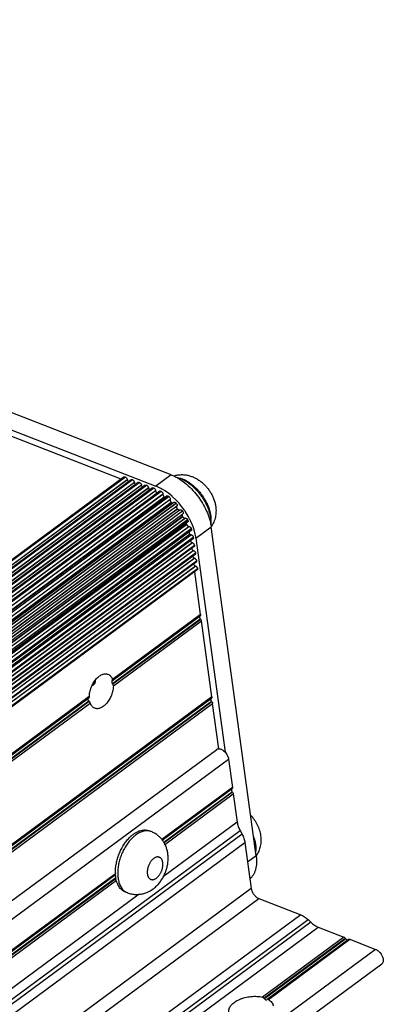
# Model space of a CAD drawing. Header units: inches. Extents: x 0 to 17, y 0 to 11.
# Tile 21 of 40: x 11.1 to 11.7, y 3.1 to 4.7. Entities that reach past the tile are written whole.
import ezdxf

# ---------------------------------------------------------------- set-up
doc = ezdxf.new("R2010")
doc.units = ezdxf.units.IN
doc.header["$LTSCALE"] = 0.935
doc.header["$MEASUREMENT"] = 0
doc.layers.get('0').update_dxf_attribs({"linetype": 'CONTINUOUS'})

msp = doc.modelspace()

# ---------------------------------------------------------------- linework, layer by layer
at = {"color": 7, "linetype": 'Continuous'}
for p, q in [((11.35772, 3.94628), (9.39859, 4.7072)), ((9.37298, 4.68829), (11.33212, 3.92737)), ((11.2744, 3.939), (11.08867, 4.01113)), ((11.27921, 3.94255), (9.99074, 2.99114)), ((9.99179, 2.99073), (11.28092, 3.94263)), ((11.28151, 3.9424), (9.99238, 2.9905)), ((9.99791, 2.98836), (11.28457, 3.93844)), ((11.28466, 3.93779), (9.99854, 2.98811)), ((11.29104, 3.93796), (10.00257, 2.98655)), ((10.00362, 2.98614), (11.29274, 3.93804)), ((11.29334, 3.93781), (10.00421, 2.98591)), ((11.28092, 3.94263), (11.28151, 3.9424)), ((11.28457, 3.93844), (11.28466, 3.93779)), ((11.29274, 3.93804), (11.29334, 3.93781)), ((11.35772, 3.94628), (11.33212, 3.92737)), ((10.00973, 2.98376), (11.2964, 3.93384)), ((11.29649, 3.93319), (10.01037, 2.98352)), ((11.30287, 3.93336), (10.0144, 2.98195)), ((10.01545, 2.98155), (11.30457, 3.93344)), ((11.30516, 3.93321), (10.01604, 2.98132)), ((10.02156, 2.97917), (11.30823, 3.92925)), ((11.30831, 3.9286), (10.0222, 2.97892)), ((11.3147, 3.92877), (10.02623, 2.97736)), ((10.02728, 2.97695), (11.3164, 3.92885)), ((11.31699, 3.92862), (10.02787, 2.97672)), ((10.03339, 2.97458), (11.32005, 3.92466)), ((11.32014, 3.924), (10.03403, 2.97433)), ((11.32652, 3.92417), (10.03806, 2.97276)), ((10.039, 2.97228), (11.32823, 3.92426)), ((11.32882, 3.92403), (10.03961, 2.97206)), ((10.04454, 2.96948), (11.33188, 3.92006)), ((11.33197, 3.91939), (10.04513, 2.96917)), ((11.33868, 3.91888), (10.04946, 2.96691)), ((10.05079, 2.96621), (11.3408, 3.91877)), ((11.2964, 3.93384), (11.29649, 3.93319)), ((11.30457, 3.93344), (11.30516, 3.93321)), ((11.30823, 3.92925), (11.30831, 3.9286)), ((11.3164, 3.92885), (11.31699, 3.92862)), ((11.32005, 3.92466), (11.32014, 3.924)), ((11.32823, 3.92426), (11.32882, 3.92403)), ((11.33188, 3.92006), (11.33197, 3.91939)), ((11.33491, 3.92622), (11.33212, 3.92737)), ((11.34076, 3.92336), (11.33491, 3.92622)), ((11.34248, 3.92241), (11.34076, 3.92336)), ((11.3408, 3.91877), (11.34139, 3.91844)), ((11.34671, 3.91984), (11.34308, 3.92206)), ((11.35391, 3.91476), (11.34671, 3.91984)), ((11.34139, 3.91844), (10.05139, 2.96589)), ((10.05595, 2.96307), (11.34408, 3.91423)), ((11.34407, 3.9133), (10.05655, 2.96259)), ((10.06033, 2.95959), (11.34645, 3.90927)), ((11.34726, 3.90873), (10.06107, 2.959)), ((11.35096, 3.91075), (10.06153, 2.95863)), ((10.0632, 2.9573), (11.35371, 3.91021)), ((11.35429, 3.90975), (10.06378, 2.95684)), ((10.06759, 2.95381), (11.35625, 3.90537)), ((11.35603, 3.90458), (10.068, 2.95348)), ((11.34405, 3.91467), (11.34408, 3.91423)), ((11.34408, 3.91423), (11.34407, 3.9133)), ((11.34407, 3.9133), (11.3441, 3.91287)), ((11.35381, 3.91013), (11.35438, 3.90968)), ((11.35598, 3.91312), (11.35391, 3.91476)), ((11.35603, 3.90458), (11.35599, 3.90354)), ((11.35625, 3.90537), (11.35603, 3.90458)), ((11.3563, 3.90641), (11.35625, 3.90537)), ((11.3593, 3.91031), (11.35654, 3.91265)), ((11.36633, 3.90363), (11.35977, 3.9099)), ((11.36844, 3.90141), (11.36633, 3.90363)), ((10.07113, 2.95042), (11.35771, 3.90043)), ((11.35848, 3.89973), (10.07182, 2.94965)), ((11.36254, 3.90008), (10.07326, 2.94807)), ((10.07519, 2.94593), (11.36589, 3.89899)), ((11.36642, 3.89842), (10.07571, 2.94535)), ((10.07851, 2.94226), (11.36756, 3.8941)), ((11.36714, 3.8935), (10.07866, 2.94208)), ((10.0812, 2.93928), (11.36802, 3.88947)), ((11.36869, 3.88864), (10.08192, 2.93848)), ((11.37286, 3.88753), (10.08393, 2.93577)), ((11.36589, 3.89899), (11.36642, 3.89842)), ((11.36756, 3.8941), (11.36714, 3.8935)), ((11.371, 3.89856), (11.36897, 3.90083)), ((11.37745, 3.89055), (11.37163, 3.89783)), ((11.37226, 3.88715), (11.37284, 3.88751)), ((10.08596, 2.93267), (11.37666, 3.88572)), ((11.37711, 3.88508), (10.0864, 2.93201)), ((10.08825, 2.92918), (11.37735, 3.88107)), ((10.08985, 2.92674), (11.37679, 3.87701)), ((11.37733, 3.8761), (10.09043, 2.92585)), ((10.09264, 2.92249), (11.38089, 3.87374)), ((11.38164, 3.87387), (10.09283, 2.9222)), ((10.09491, 2.91827), (11.38539, 3.87117)), ((11.38573, 3.87048), (10.09522, 2.91756)), ((11.37611, 3.87962), (11.37611, 3.87882)), ((11.37611, 3.87882), (11.37645, 3.87766)), ((11.37645, 3.87766), (11.37675, 3.87707)), ((11.37666, 3.88572), (11.37711, 3.88508)), ((11.38082, 3.87373), (11.38164, 3.87387)), ((11.38633, 3.87691), (11.38198, 3.88405)), ((11.38539, 3.87117), (11.38573, 3.87048)), ((11.38573, 3.87048), (11.38619, 3.86907)), ((11.38867, 3.87258), (11.38706, 3.87561)), ((11.38564, 3.86725), (10.09629, 2.91519)), ((10.09693, 2.91374), (11.38351, 3.86376)), ((11.3839, 3.86282), (10.09734, 2.91282)), ((10.09922, 2.90863), (11.38726, 3.85972)), ((11.38811, 3.8596), (10.09947, 2.90806)), ((10.1015, 2.90354), (11.3916, 3.85616)), ((11.39182, 3.85547), (10.10178, 2.9029)), ((11.39141, 3.85298), (10.10224, 2.90104)), ((11.3832, 3.86551), (11.38321, 3.86484)), ((11.38321, 3.86484), (11.38338, 3.86413)), ((11.38338, 3.86413), (11.38351, 3.86376)), ((11.38726, 3.85972), (11.38811, 3.8596)), ((11.39352, 3.86187), (11.39033, 3.86923)), ((11.3916, 3.85616), (11.39182, 3.85547)), ((11.39182, 3.85547), (11.39197, 3.85479)), ((11.39501, 3.85784), (11.39352, 3.86187)), ((11.39625, 3.85403), (11.39575, 3.85564)), ((11.39813, 3.84686), (11.39625, 3.85403)), ((11.39929, 3.84037), (11.4249, 3.85928)), ((11.49994, 3.30892), (11.4249, 3.85928)), ((10.10307, 2.89764), (11.38855, 3.84685)), ((11.39186, 3.84557), (10.10384, 2.89449)), ((10.10513, 2.88922), (11.39492, 3.84161)), ((11.39501, 3.84095), (10.10528, 2.88861)), ((11.39445, 3.83914), (10.10557, 2.88742)), ((11.38782, 3.85047), (11.38833, 3.84805)), ((11.38855, 3.84685), (11.39186, 3.84557)), ((11.39492, 3.84161), (11.39501, 3.84095)), ((11.39897, 3.84247), (11.39813, 3.84686)), ((11.39929, 3.84037), (11.39907, 3.84185)), ((11.39929, 3.84037), (11.44814, 3.48208)), ((10.10643, 2.88273), (11.39304, 3.83277)), ((11.39364, 3.83254), (10.10651, 2.88212)), ((10.10728, 2.87647), (11.3967, 3.82858)), ((11.39678, 3.82793), (10.10737, 2.87582)), ((11.39623, 3.82611), (10.10754, 2.87454)), ((11.39165, 3.83369), (11.39304, 3.83277)), ((11.39304, 3.83277), (11.39364, 3.83254)), ((11.39343, 3.82066), (11.39482, 3.81975)), ((11.3967, 3.82858), (11.39678, 3.82793)), ((10.1082, 2.8697), (11.39482, 3.81975)), ((11.39541, 3.81952), (10.10829, 2.8691)), ((10.10906, 2.86344), (11.39847, 3.81555)), ((11.39856, 3.8149), (10.10915, 2.86279)), ((11.398, 3.81309), (10.10932, 2.86151)), ((10.10998, 2.85668), (11.3966, 3.80672)), ((11.39719, 3.80649), (10.11006, 2.85607)), ((11.39482, 3.81975), (11.39541, 3.81952)), ((11.39521, 3.80764), (11.3966, 3.80672)), ((11.3966, 3.80672), (11.39719, 3.80649)), ((11.39847, 3.81555), (11.39856, 3.8149)), ((10.11083, 2.85042), (11.40025, 3.80253)), ((11.40034, 3.80188), (10.11092, 2.84976)), ((11.39978, 3.80006), (10.1111, 2.84849)), ((10.11176, 2.84365), (11.39837, 3.7937)), ((11.39896, 3.79347), (10.11184, 2.84304)), ((10.11261, 2.83739), (11.40202, 3.7895)), ((11.40211, 3.78885), (10.1127, 2.83674)), ((11.40156, 3.78703), (10.11287, 2.83546)), ((11.39698, 3.79461), (11.39837, 3.7937)), ((11.39837, 3.7937), (11.39896, 3.79347)), ((11.40025, 3.80253), (11.40034, 3.80188)), ((11.40202, 3.7895), (11.40211, 3.78885)), ((11.40692, 3.71255), (11.3972, 3.78381)), ((11.40394, 3.70873), (11.25904, 3.60174)), ((11.2596, 3.60221), (11.40636, 3.71058)), ((11.25967, 3.59713), (11.40636, 3.70545)), ((11.40692, 3.71255), (11.25984, 3.60395)), ((11.40636, 3.71058), (11.40573, 3.71005)), ((11.40636, 3.70545), (11.40721, 3.70435)), ((11.40721, 3.70435), (11.26045, 3.59598)), ((11.26132, 3.59311), (11.40839, 3.70171)), ((11.42572, 3.57463), (11.40839, 3.70171)), ((11.23116, 3.5997), (11.22752, 3.59702)), ((11.23139, 3.60038), (11.2317, 3.60348)), ((11.42572, 3.57463), (10.14139, 2.62628)), ((10.29928, 2.89311), (11.22021, 3.57313)), ((11.22108, 3.57532), (10.29952, 2.89484)), ((10.14159, 2.62486), (11.42517, 3.57267)), ((10.14222, 2.6202), (11.42517, 3.56753)), ((11.42602, 3.56643), (10.14244, 2.61863)), ((10.14287, 2.61544), (11.4272, 3.56379)), ((10.29935, 2.88802), (11.22014, 3.56794)), ((11.22106, 3.56689), (10.30013, 2.88687)), ((10.301, 2.884), (11.22255, 3.56448)), ((11.21888, 3.57052), (11.21888, 3.57133)), ((11.21911, 3.56965), (11.21888, 3.57052)), ((11.22014, 3.56794), (11.21911, 3.56965)), ((11.22106, 3.56689), (11.2222, 3.56526)), ((11.2222, 3.56526), (11.22255, 3.56448)), ((11.42517, 3.57267), (11.42454, 3.57214)), ((11.42517, 3.56753), (11.42602, 3.56643)), ((11.43754, 3.48794), (11.4272, 3.56379)), ((10.15354, 2.54158), (11.43396, 3.48706)), ((10.1734, 2.5254), (11.45382, 3.47087)), ((11.45382, 3.47087), (11.4603, 3.42338)), ((11.4603, 3.42338), (11.34232, 3.33626)), ((11.34309, 3.33527), (11.45975, 3.42141)), ((11.45732, 3.41956), (11.34312, 3.33523)), ((11.34547, 3.33189), (11.45975, 3.41628)), ((11.4606, 3.41518), (11.34615, 3.33066)), ((11.34753, 3.32817), (11.46178, 3.41254)), ((11.45975, 3.42141), (11.45912, 3.42088)), ((11.45975, 3.41628), (11.4606, 3.41518)), ((11.46178, 3.41254), (11.46821, 3.36536)), ((11.46821, 3.36536), (11.34508, 3.27444)), ((10.19273, 2.40563), (11.47316, 3.3511)), ((11.47635, 3.34529), (10.19592, 2.39981)), ((11.32074, 3.35052), (11.32071, 3.35052)), ((11.32074, 3.35052), (11.32071, 3.35052)), ((11.32461, 3.34946), (11.32085, 3.35092)), ((11.47316, 3.3511), (11.47635, 3.34529)), ((10.20086, 2.38556), (11.48129, 3.33103)), ((11.2877, 3.33889), (11.28938, 3.34056)), ((11.48129, 3.33103), (11.49178, 3.25412)), ((11.49994, 3.30892), (11.48574, 3.29844)), ((11.26489, 3.27908), (10.382, 2.62716)), ((10.38277, 2.62616), (11.26499, 3.2776)), ((11.265, 3.27754), (10.3828, 2.62612)), ((11.26529, 3.27342), (11.26479, 3.27971)), ((10.38515, 2.62278), (11.26542, 3.27279)), ((11.26574, 3.27129), (10.38583, 2.62156)), ((10.38721, 2.61907), (11.26637, 3.26825)), ((11.49178, 3.25412), (10.21135, 2.30865)), ((11.30468, 3.24461), (10.38476, 2.56533)), ((11.28487, 3.24716), (11.28112, 3.24862)), ((10.22411, 2.29213), (11.50453, 3.23761)), ((11.50453, 3.23761), (11.57437, 3.21048)), ((11.57437, 3.21048), (10.29394, 2.26501)), ((10.30625, 2.25692), (11.58667, 3.2024)), ((11.59144, 3.1979), (10.31101, 2.25243)), ((11.58667, 3.2024), (11.59144, 3.1979)), ((10.32332, 2.24434), (11.60375, 3.18982)), ((11.60375, 3.18982), (11.64658, 3.17318)), ((11.64658, 3.17318), (11.51048, 3.07268)), ((11.51296, 3.0711), (11.64881, 3.17141)), ((11.64966, 3.17031), (11.51386, 3.07004)), ((11.65447, 3.16922), (11.51862, 3.0689)), ((11.52033, 3.06886), (11.65643, 3.16936)), ((11.64881, 3.17141), (11.64966, 3.17031)), ((11.64966, 3.17031), (11.65072, 3.16923)), ((11.65568, 3.16954), (11.65643, 3.16936)), ((11.65643, 3.16936), (11.69956, 3.15261)), ((11.69956, 3.15261), (10.41913, 2.20713)), ((10.42957, 2.18304), (11.70999, 3.12852))]:
    msp.add_line(p, q, dxfattribs=at)
for centre, radius, start, end in [((11.29846, 3.84502), 0.08903, 59.91542, 60.36584), ((11.30188, 3.84167), 0.08098, 55.91735, 56.60569), ((11.28523, 3.8259), 0.1123, 50.57915, 50.95248), ((11.28218, 3.8223), 0.11703, 48.4691, 48.77427), ((11.29082, 3.82757), 0.09891, 46.84237, 47.44476), ((11.26189, 3.80328), 0.13672, 38.57367, 39.14115), ((11.27428, 3.8142), 0.12834, 42.4552, 42.80477), ((11.27287, 3.81294), 0.13023, 40.68307, 41.10521), ((11.27147, 3.81181), 0.13203, 35.04289, 36.61006), ((11.27142, 3.81177), 0.1321, 34.69915, 35.04318), ((11.27156, 3.81187), 0.13192, 33.70366, 34.69935), ((11.28081, 3.81926), 0.11202, 30.49585, 31.07181), ((11.27187, 3.81208), 0.13155, 33.16959, 33.70354), ((11.27674, 3.815), 0.12587, 28.78446, 29.46286), ((11.2796, 3.81652), 0.12263, 26.8357, 27.20027), ((11.28043, 3.81694), 0.1217, 26.12648, 26.83616), ((11.2816, 3.81752), 0.1204, 25.43499, 26.1265), ((11.29786, 3.82815), 0.09276, 22.15555, 22.57472), ((11.29843, 3.82839), 0.09214, 21.94481, 22.15532), ((11.2971, 3.82383), 0.10365, 18.6788, 19.15165), ((11.29796, 3.82412), 0.10275, 18.26325, 18.67872), ((11.29877, 3.82439), 0.10189, 17.85885, 18.26325), ((11.32121, 3.83503), 0.06838, 9.95325, 10.97433), ((11.32055, 3.8296), 0.07947, 8.87165, 9.32178), ((11.32947, 3.28154), 0.06471, 180.63061, 181.61937), ((11.51931, 3.06809), 0.00107, 115.44997, 130.36335)]:
    msp.add_arc(centre, radius, start, end, dxfattribs=at)
for centre, major_axis, ratio, start_param, end_param in [((11.2375, 3.58565), (0.0278, 0.02193), 0.0309481, -0.7090428, -0.6765957), ((11.2375, 3.58565), (-0.02672, 0.03387), 0.5717335, -1.7128415, -1.6803944), ((11.2375, 3.58565), (0.0278, 0.02193), 0.0309481, 2.2173694, 2.2281915), ((11.2375, 3.58565), (-0.02672, 0.03387), 0.5717335, 1.6439315, 1.6763786), ((11.49201, 3.04901), (-0.03275, 0.04151), 0.5717335, -1.5145266, -1.4881085), ((11.49201, 3.04901), (0.03408, 0.02688), 0.0309481, -0.7259083, -0.6994902)]:
    msp.add_ellipse(centre, major_axis=major_axis, ratio=ratio, start_param=start_param, end_param=end_param, dxfattribs=at)
for points, knots in [([(11.27921, 3.94255), (11.27931, 3.94263), (11.27956, 3.94276), (11.27998, 3.94282), (11.28045, 3.94279), (11.28076, 3.94269), (11.28092, 3.94263)], [0, 0, 0, 0, 0.221159, 0.4567846, 0.7156107, 1, 1, 1, 1]), ([(11.28151, 3.9424), (11.28188, 3.94226), (11.28263, 3.94179), (11.28355, 3.94084), (11.28424, 3.9397), (11.28451, 3.93885), (11.28457, 3.93844)], [0, 0, 0, 0, 0.2340705, 0.4954925, 0.7593908, 1, 1, 1, 1]), ([(11.28466, 3.93779), (11.2847, 3.9375), (11.28485, 3.93691), (11.28539, 3.93577), (11.28601, 3.935), (11.2865, 3.93458)], [0, 0, 0, 0, 0.2310048, 0.4836994, 1, 1, 1, 1]), ([(11.29104, 3.93796), (11.29114, 3.93803), (11.29139, 3.93816), (11.29181, 3.93823), (11.29228, 3.93819), (11.29259, 3.9381), (11.29274, 3.93804)], [0, 0, 0, 0, 0.221159, 0.4567846, 0.7156107, 1, 1, 1, 1]), ([(11.29334, 3.93781), (11.29371, 3.93766), (11.29446, 3.9372), (11.29538, 3.93625), (11.29607, 3.9351), (11.29634, 3.93426), (11.2964, 3.93384)], [0, 0, 0, 0, 0.2340705, 0.4954925, 0.7593908, 1, 1, 1, 1]), ([(11.35772, 3.94628), (11.35968, 3.94552), (11.36361, 3.94378), (11.37148, 3.93952), (11.38114, 3.93278), (11.39196, 3.92294), (11.40184, 3.91156), (11.41038, 3.89908), (11.41728, 3.88595), (11.42152, 3.87469), (11.42382, 3.8658), (11.4246, 3.86143), (11.4249, 3.85928)], [0, 0, 0, 0, 0.0550134, 0.1126411, 0.2344521, 0.3630365, 0.4955445, 0.6286742, 0.7590727, 0.8837412, 0.9431058, 1, 1, 1, 1]), ([(11.36182, 3.94417), (11.36375, 3.94481), (11.36671, 3.94557), (11.37074, 3.94616), (11.37377, 3.9464), (11.37682, 3.94642), (11.37986, 3.94624), (11.38288, 3.94587), (11.38686, 3.94511), (11.39174, 3.9437), (11.39737, 3.94133), (11.40273, 3.93833), (11.40778, 3.93478), (11.41249, 3.93072), (11.41682, 3.92621), (11.42072, 3.92131), (11.42417, 3.91608), (11.42711, 3.91057), (11.4295, 3.90485), (11.43131, 3.89895), (11.43209, 3.89492), (11.43236, 3.8929)], [0, 0, 0, 0, 0.0619292, 0.0928734, 0.1237885, 0.1546786, 0.1855455, 0.2163991, 0.2472439, 0.3089315, 0.3707752, 0.4329279, 0.4955008, 0.5585293, 0.6219373, 0.6855512, 0.749144, 0.8124921, 0.8754324, 0.9379282, 1, 1, 1, 1]), ([(11.36549, 3.94229), (11.36707, 3.94197), (11.36945, 3.94134), (11.37258, 3.94023), (11.37498, 3.93925), (11.3774, 3.93812), (11.38067, 3.93642), (11.38474, 3.93395), (11.38951, 3.93052), (11.39416, 3.92664), (11.39863, 3.92235), (11.40289, 3.91769), (11.40686, 3.91273), (11.41052, 3.90751), (11.41381, 3.90212), (11.4167, 3.89659), (11.41915, 3.89101), (11.42114, 3.88543), (11.4224, 3.8808), (11.42315, 3.87715), (11.42344, 3.87535), (11.42356, 3.87446)], [0, 0, 0, 0, 0.0514547, 0.0783307, 0.1059556, 0.1343129, 0.1633782, 0.2234921, 0.2860019, 0.3505248, 0.4166217, 0.483812, 0.5515878, 0.6194268, 0.686805, 0.7532095, 0.8181531, 0.8811814, 0.9419081, 0.9713085, 1, 1, 1, 1]), ([(11.36808, 3.94171), (11.36957, 3.94147), (11.37182, 3.94096), (11.3748, 3.94003), (11.37709, 3.93918), (11.37939, 3.93819), (11.38252, 3.93666), (11.38642, 3.93442), (11.391, 3.93126), (11.39548, 3.92765), (11.39981, 3.92362), (11.40392, 3.91923), (11.40778, 3.91453), (11.41132, 3.90957), (11.41452, 3.90442), (11.41733, 3.89915), (11.41971, 3.89381), (11.42163, 3.88847), (11.42286, 3.88403), (11.42358, 3.88054), (11.42385, 3.87882), (11.42397, 3.87796)], [0, 0, 0, 0, 0.0506164, 0.0771047, 0.1043701, 0.1324008, 0.1611748, 0.2208217, 0.2830262, 0.3474049, 0.4135088, 0.4808406, 0.5488713, 0.6170534, 0.6848349, 0.7516763, 0.8170598, 0.8805035, 0.9416069, 0.9711695, 1, 1, 1, 1]), ([(11.29649, 3.93319), (11.29652, 3.93291), (11.29668, 3.93231), (11.29722, 3.93118), (11.29784, 3.93041), (11.29833, 3.92999)], [0, 0, 0, 0, 0.2310048, 0.4836994, 1, 1, 1, 1]), ([(11.30287, 3.93336), (11.30297, 3.93344), (11.30322, 3.93357), (11.30364, 3.93364), (11.3041, 3.9336), (11.30442, 3.9335), (11.30457, 3.93344)], [0, 0, 0, 0, 0.221159, 0.4567846, 0.7156107, 1, 1, 1, 1]), ([(11.30516, 3.93321), (11.30554, 3.93307), (11.30628, 3.93261), (11.30721, 3.93165), (11.3079, 3.93051), (11.30817, 3.92966), (11.30823, 3.92925)], [0, 0, 0, 0, 0.2340705, 0.4954925, 0.7593908, 1, 1, 1, 1]), ([(11.30831, 3.9286), (11.30835, 3.92831), (11.30851, 3.92772), (11.30904, 3.92658), (11.30967, 3.92582), (11.31016, 3.92539)], [0, 0, 0, 0, 0.2310048, 0.4836994, 1, 1, 1, 1]), ([(11.31469, 3.92877), (11.3148, 3.92885), (11.31505, 3.92897), (11.31547, 3.92904), (11.31593, 3.929), (11.31624, 3.92891), (11.3164, 3.92885)], [0, 0, 0, 0, 0.221159, 0.4567846, 0.7156107, 1, 1, 1, 1]), ([(11.31699, 3.92862), (11.31737, 3.92847), (11.31811, 3.92801), (11.31904, 3.92706), (11.31973, 3.92591), (11.32, 3.92507), (11.32005, 3.92466)], [0, 0, 0, 0, 0.2340705, 0.4954925, 0.7593908, 1, 1, 1, 1]), ([(11.32014, 3.924), (11.32018, 3.92372), (11.32034, 3.92313), (11.32087, 3.92199), (11.3215, 3.92122), (11.32199, 3.9208)], [0, 0, 0, 0, 0.2310048, 0.4836994, 1, 1, 1, 1]), ([(11.32652, 3.92417), (11.32663, 3.92425), (11.32687, 3.92438), (11.3273, 3.92445), (11.32776, 3.92441), (11.32807, 3.92432), (11.32823, 3.92426)], [0, 0, 0, 0, 0.221159, 0.4567846, 0.7156107, 1, 1, 1, 1]), ([(11.32882, 3.92403), (11.3292, 3.92388), (11.32994, 3.92342), (11.33086, 3.92246), (11.33156, 3.92132), (11.33183, 3.92047), (11.33188, 3.92006)], [0, 0, 0, 0, 0.2340705, 0.4954925, 0.7593908, 1, 1, 1, 1]), ([(11.33197, 3.91939), (11.33202, 3.91903), (11.33224, 3.9183), (11.33279, 3.91728), (11.33354, 3.91638), (11.33416, 3.91589), (11.33448, 3.9157)], [0, 0, 0, 0, 0.2348152, 0.4925, 0.7536424, 1, 1, 1, 1]), ([(11.33868, 3.91888), (11.33881, 3.91897), (11.33912, 3.91912), (11.33965, 3.91915), (11.34023, 3.91904), (11.34061, 3.91887), (11.3408, 3.91877)], [0, 0, 0, 0, 0.212995, 0.4449731, 0.7073532, 1, 1, 1, 1]), ([(11.34139, 3.91844), (11.34173, 3.91825), (11.34238, 3.91777), (11.34318, 3.91685), (11.34377, 3.9158), (11.34399, 3.91504), (11.34405, 3.91467)], [0, 0, 0, 0, 0.2429307, 0.5044984, 0.7636413, 1, 1, 1, 1]), ([(11.3441, 3.91287), (11.34415, 3.91253), (11.34435, 3.91183), (11.34487, 3.91085), (11.34557, 3.90996), (11.34615, 3.90947), (11.34645, 3.90927)], [0, 0, 0, 0, 0.2339368, 0.4900498, 0.7514663, 1, 1, 1, 1]), ([(11.35095, 3.91074), (11.35103, 3.91081), (11.35122, 3.91091), (11.35165, 3.91103), (11.35229, 3.91099), (11.35307, 3.91067), (11.35356, 3.91033), (11.35381, 3.91013)], [0, 0, 0, 0, 0.0992914, 0.202208, 0.4296721, 0.6981291, 1, 1, 1, 1]), ([(11.35438, 3.90968), (11.35463, 3.90948), (11.3551, 3.909), (11.35585, 3.90794), (11.35622, 3.90702), (11.3563, 3.90641)], [0, 0, 0, 0, 0.2555751, 0.5175574, 1, 1, 1, 1]), ([(11.35599, 3.90354), (11.35602, 3.90326), (11.35617, 3.9027), (11.35667, 3.9016), (11.35726, 3.90086), (11.35771, 3.90043)], [0, 0, 0, 0, 0.2310465, 0.4823561, 1, 1, 1, 1]), ([(11.35848, 3.89973), (11.35865, 3.89956), (11.35901, 3.89927), (11.35973, 3.89883), (11.36034, 3.89865), (11.36072, 3.89865)], [0, 0, 0, 0, 0.2834174, 0.5491005, 1, 1, 1, 1]), ([(11.36253, 3.90007), (11.36262, 3.90014), (11.36285, 3.90026), (11.36323, 3.90035), (11.36365, 3.90033), (11.36427, 3.90019), (11.36507, 3.89976), (11.36563, 3.89927), (11.36589, 3.89899)], [0, 0, 0, 0, 0.0951018, 0.1950343, 0.3034993, 0.4227688, 0.6947517, 1, 1, 1, 1]), ([(11.36642, 3.89842), (11.3668, 3.89802), (11.36741, 3.89714), (11.36777, 3.89613), (11.36784, 3.89563)], [0, 0, 0, 0, 0.5213272, 1, 1, 1, 1]), ([(11.36714, 3.8935), (11.367, 3.8933), (11.36681, 3.89279), (11.36682, 3.89225), (11.36686, 3.89197)], [0, 0, 0, 0, 0.4574207, 1, 1, 1, 1]), ([(11.36686, 3.89197), (11.36692, 3.89156), (11.36712, 3.89093), (11.36753, 3.89015), (11.36779, 3.88976), (11.36793, 3.88958)], [0, 0, 0, 0, 0.4766884, 0.7359878, 1, 1, 1, 1]), ([(11.36784, 3.89563), (11.36788, 3.89534), (11.36789, 3.89481), (11.3677, 3.89429), (11.36756, 3.8941)], [0, 0, 0, 0, 0.5425793, 1, 1, 1, 1]), ([(11.36878, 3.88853), (11.36904, 3.88821), (11.3696, 3.88767), (11.37054, 3.88711), (11.37146, 3.88688), (11.37204, 3.88702), (11.37226, 3.88715)], [0, 0, 0, 0, 0.3037996, 0.5782559, 0.8079022, 1, 1, 1, 1]), ([(11.37284, 3.88751), (11.37295, 3.88758), (11.37323, 3.8877), (11.37369, 3.88774), (11.37419, 3.88767), (11.37492, 3.88739), (11.3758, 3.88677), (11.37639, 3.8861), (11.37666, 3.88572)], [0, 0, 0, 0, 0.0912861, 0.1899536, 0.2992777, 0.4211217, 0.698095, 1, 1, 1, 1]), ([(11.43236, 3.8929), (11.43256, 3.89146), (11.43284, 3.88855), (11.43289, 3.88418), (11.43256, 3.87983), (11.43183, 3.87552), (11.4307, 3.87129), (11.42917, 3.86719), (11.42723, 3.86326), (11.42568, 3.86078), (11.42485, 3.85958)], [0, 0, 0, 0, 0.1251533, 0.2499913, 0.3747636, 0.4995561, 0.6244398, 0.7494742, 0.8746626, 1, 1, 1, 1]), ([(11.37711, 3.88508), (11.37734, 3.88474), (11.37772, 3.88406), (11.37794, 3.88331), (11.37799, 3.88294)], [0, 0, 0, 0, 0.5226589, 1, 1, 1, 1]), ([(11.37733, 3.8761), (11.37754, 3.87574), (11.37803, 3.87508), (11.37892, 3.87429), (11.37986, 3.87379), (11.38053, 3.87368), (11.38082, 3.87373)], [0, 0, 0, 0, 0.2847315, 0.5574654, 0.800159, 1, 1, 1, 1]), ([(11.37799, 3.88294), (11.37802, 3.88274), (11.37804, 3.88235), (11.37794, 3.88181), (11.37772, 3.88137), (11.37748, 3.88115), (11.37735, 3.88107)], [0, 0, 0, 0, 0.2914558, 0.5506412, 0.7824798, 1, 1, 1, 1]), ([(11.38164, 3.87387), (11.38196, 3.87392), (11.3827, 3.87382), (11.38373, 3.87325), (11.38468, 3.87234), (11.38518, 3.87158), (11.38539, 3.87117)], [0, 0, 0, 0, 0.1980903, 0.4410661, 0.7170146, 1, 1, 1, 1]), ([(11.42356, 3.87446), (11.42369, 3.87353), (11.42389, 3.87168), (11.42411, 3.86808), (11.42405, 3.86541), (11.42389, 3.86367)], [0, 0, 0, 0, 0.2612802, 0.5152338, 1, 1, 1, 1]), ([(11.42397, 3.87796), (11.42413, 3.8768), (11.42437, 3.8745), (11.42448, 3.8711), (11.42433, 3.86785), (11.42405, 3.86574), (11.42387, 3.86472)], [0, 0, 0, 0, 0.2654728, 0.5208112, 0.7656104, 1, 1, 1, 1]), ([(11.3839, 3.86282), (11.38406, 3.86243), (11.38447, 3.86168), (11.38529, 3.86073), (11.38622, 3.86004), (11.38693, 3.85977), (11.38726, 3.85972)], [0, 0, 0, 0, 0.2662192, 0.536027, 0.7862059, 1, 1, 1, 1]), ([(11.38619, 3.86907), (11.38622, 3.86888), (11.38624, 3.86851), (11.38616, 3.868), (11.38597, 3.86756), (11.38575, 3.86734), (11.38564, 3.86726)], [0, 0, 0, 0, 0.2894258, 0.5498324, 0.7833797, 1, 1, 1, 1]), ([(11.38811, 3.8596), (11.38847, 3.85955), (11.38923, 3.85924), (11.39023, 3.85846), (11.39107, 3.8574), (11.39146, 3.85658), (11.3916, 3.85616)], [0, 0, 0, 0, 0.2150397, 0.4681411, 0.7388188, 1, 1, 1, 1]), ([(11.39197, 3.85479), (11.392, 3.8546), (11.39202, 3.85424), (11.39194, 3.85372), (11.39174, 3.85329), (11.39153, 3.85306), (11.39142, 3.85298)], [0, 0, 0, 0, 0.2891442, 0.5495416, 0.7828427, 1, 1, 1, 1]), ([(11.39186, 3.84557), (11.39224, 3.84542), (11.39298, 3.84496), (11.3939, 3.84401), (11.39459, 3.84286), (11.39486, 3.84202), (11.39492, 3.84161)], [0, 0, 0, 0, 0.2340705, 0.4954925, 0.7593908, 1, 1, 1, 1]), ([(11.39501, 3.84095), (11.39503, 3.84077), (11.39505, 3.8404), (11.39497, 3.83988), (11.39478, 3.83945), (11.39457, 3.83922), (11.39445, 3.83914)], [0, 0, 0, 0, 0.2885309, 0.5490467, 0.7828399, 1, 1, 1, 1]), ([(11.39015, 3.83603), (11.39029, 3.83559), (11.39071, 3.83474), (11.39131, 3.83401), (11.39165, 3.83369)], [0, 0, 0, 0, 0.493344, 1, 1, 1, 1]), ([(11.39192, 3.82301), (11.39207, 3.82257), (11.39248, 3.82172), (11.39309, 3.82099), (11.39343, 3.82066)], [0, 0, 0, 0, 0.493344, 1, 1, 1, 1]), ([(11.39364, 3.83254), (11.39401, 3.8324), (11.39475, 3.83194), (11.39568, 3.83098), (11.39637, 3.82984), (11.39664, 3.82899), (11.3967, 3.82858)], [0, 0, 0, 0, 0.2340705, 0.4954925, 0.7593908, 1, 1, 1, 1]), ([(11.39678, 3.82793), (11.39681, 3.82774), (11.39683, 3.82737), (11.39675, 3.82686), (11.39655, 3.82642), (11.39635, 3.8262), (11.39623, 3.82611)], [0, 0, 0, 0, 0.2885309, 0.5490467, 0.7828399, 1, 1, 1, 1]), ([(11.3937, 3.80998), (11.39384, 3.80954), (11.39426, 3.80869), (11.39486, 3.80796), (11.39521, 3.80764)], [0, 0, 0, 0, 0.493344, 1, 1, 1, 1]), ([(11.39541, 3.81952), (11.39579, 3.81937), (11.39653, 3.81891), (11.39745, 3.81796), (11.39815, 3.81681), (11.39842, 3.81597), (11.39847, 3.81555)], [0, 0, 0, 0, 0.2340705, 0.4954925, 0.7593908, 1, 1, 1, 1]), ([(11.39719, 3.80649), (11.39757, 3.80634), (11.39831, 3.80588), (11.39923, 3.80493), (11.39992, 3.80379), (11.40019, 3.80294), (11.40025, 3.80253)], [0, 0, 0, 0, 0.2340705, 0.4954925, 0.7593908, 1, 1, 1, 1]), ([(11.39856, 3.8149), (11.39859, 3.81471), (11.39861, 3.81435), (11.39852, 3.81383), (11.39833, 3.81339), (11.39812, 3.81317), (11.39801, 3.81309)], [0, 0, 0, 0, 0.2885309, 0.5490467, 0.7828399, 1, 1, 1, 1]), ([(11.39548, 3.79695), (11.39562, 3.79651), (11.39604, 3.79566), (11.39664, 3.79493), (11.39698, 3.79461)], [0, 0, 0, 0, 0.493344, 1, 1, 1, 1]), ([(11.39896, 3.79347), (11.39934, 3.79332), (11.40008, 3.79286), (11.40101, 3.7919), (11.4017, 3.79076), (11.40197, 3.78991), (11.40202, 3.7895)], [0, 0, 0, 0, 0.2340705, 0.4954925, 0.7593908, 1, 1, 1, 1]), ([(11.40034, 3.80188), (11.40036, 3.80169), (11.40038, 3.80132), (11.4003, 3.8008), (11.40011, 3.80037), (11.3999, 3.80015), (11.39978, 3.80006)], [0, 0, 0, 0, 0.2885309, 0.5490467, 0.7828399, 1, 1, 1, 1]), ([(11.40211, 3.78885), (11.40214, 3.78866), (11.40216, 3.78829), (11.40208, 3.78778), (11.40188, 3.78734), (11.40167, 3.78712), (11.40156, 3.78703)], [0, 0, 0, 0, 0.2885309, 0.5490467, 0.7828399, 1, 1, 1, 1]), ([(11.40573, 3.71005), (11.40562, 3.70995), (11.40541, 3.70971), (11.40521, 3.70923), (11.40513, 3.70868), (11.40515, 3.70829), (11.40518, 3.70809)], [0, 0, 0, 0, 0.2172307, 0.451294, 0.7111935, 1, 1, 1, 1]), ([(11.40518, 3.70809), (11.40525, 3.70763), (11.40554, 3.70669), (11.40605, 3.70585), (11.40636, 3.70545)], [0, 0, 0, 0, 0.4772755, 1, 1, 1, 1]), ([(11.40692, 3.71255), (11.40694, 3.71234), (11.40697, 3.71195), (11.40689, 3.7114), (11.40669, 3.71093), (11.40648, 3.71068), (11.40636, 3.71058)], [0, 0, 0, 0, 0.2888065, 0.548706, 0.7827693, 1, 1, 1, 1]), ([(11.40721, 3.70435), (11.40752, 3.70395), (11.40803, 3.70311), (11.40833, 3.70217), (11.40839, 3.70171)], [0, 0, 0, 0, 0.5227245, 1, 1, 1, 1]), ([(11.22108, 3.57532), (11.22112, 3.57657), (11.22132, 3.5791), (11.22218, 3.58422), (11.22407, 3.59058), (11.22744, 3.59771), (11.23108, 3.60302), (11.23438, 3.60662), (11.23692, 3.60889), (11.23955, 3.61074), (11.2422, 3.61213), (11.24485, 3.61305), (11.24744, 3.61346), (11.24994, 3.61336), (11.25151, 3.61294), (11.25226, 3.61265)], [0, 0, 0, 0, 0.068347, 0.1393009, 0.285234, 0.4312519, 0.5711157, 0.6370073, 0.6994467, 0.7580641, 0.8127515, 0.8636475, 0.9112121, 0.9562872, 1, 1, 1, 1]), ([(11.25226, 3.61265), (11.2531, 3.61232), (11.25475, 3.61142), (11.25687, 3.60945), (11.25862, 3.60692), (11.25948, 3.60498), (11.25984, 3.60395)], [0, 0, 0, 0, 0.2294211, 0.4682756, 0.723949, 1, 1, 1, 1]), ([(11.22577, 3.59383), (11.22599, 3.59386), (11.22687, 3.59408), (11.22769, 3.59452), (11.22825, 3.59493)], [0, 0, 0, 0, 0.245457, 1, 1, 1, 1]), ([(11.22825, 3.59493), (11.22908, 3.59555), (11.23054, 3.59721), (11.23125, 3.59929), (11.23139, 3.60038)], [0, 0, 0, 0, 0.487704, 1, 1, 1, 1]), ([(11.26132, 3.59311), (11.26128, 3.59187), (11.26108, 3.58933), (11.26022, 3.58421), (11.25833, 3.57785), (11.25495, 3.57072), (11.25132, 3.56541), (11.24802, 3.56181), (11.24547, 3.55954), (11.24285, 3.55769), (11.2402, 3.5563), (11.23755, 3.55538), (11.23496, 3.55497), (11.23246, 3.55507), (11.23088, 3.55549), (11.23014, 3.55578)], [0, 0, 0, 0, 0.068347, 0.1393009, 0.285234, 0.4312519, 0.5711157, 0.6370073, 0.6994467, 0.7580641, 0.8127515, 0.8636475, 0.9112121, 0.9562872, 1, 1, 1, 1]), ([(11.25904, 3.60174), (11.25894, 3.60164), (11.25874, 3.60141), (11.25858, 3.60095), (11.25852, 3.60041), (11.25855, 3.60003), (11.25857, 3.59983)], [0, 0, 0, 0, 0.2077097, 0.4377997, 0.7009792, 1, 1, 1, 1]), ([(11.25857, 3.59983), (11.25864, 3.59937), (11.25891, 3.59842), (11.25938, 3.59755), (11.25967, 3.59713)], [0, 0, 0, 0, 0.4781791, 1, 1, 1, 1]), ([(11.2596, 3.60221), (11.2597, 3.6023), (11.25988, 3.60252), (11.26, 3.60295), (11.25999, 3.60344), (11.2599, 3.60378), (11.25984, 3.60395)], [0, 0, 0, 0, 0.2161483, 0.4461258, 0.7049247, 1, 1, 1, 1]), ([(11.26132, 3.59311), (11.26134, 3.5936), (11.26118, 3.59462), (11.26074, 3.59555), (11.26045, 3.59598)], [0, 0, 0, 0, 0.488101, 1, 1, 1, 1]), ([(11.22108, 3.57532), (11.22107, 3.57509), (11.22102, 3.57465), (11.22082, 3.57388), (11.22049, 3.57336), (11.22021, 3.57313)], [0, 0, 0, 0, 0.284525, 0.5463008, 1, 1, 1, 1]), ([(11.42572, 3.57463), (11.42575, 3.57443), (11.42577, 3.57404), (11.42569, 3.57349), (11.4255, 3.57301), (11.42528, 3.57276), (11.42517, 3.57267)], [0, 0, 0, 0, 0.2888065, 0.548706, 0.7827693, 1, 1, 1, 1]), ([(11.23014, 3.55578), (11.22929, 3.55611), (11.22764, 3.55701), (11.22552, 3.55898), (11.22378, 3.56151), (11.22292, 3.56345), (11.22255, 3.56448)], [0, 0, 0, 0, 0.2294211, 0.4682756, 0.723949, 1, 1, 1, 1]), ([(11.42454, 3.57214), (11.42442, 3.57204), (11.42421, 3.57179), (11.42402, 3.57132), (11.42394, 3.57077), (11.42396, 3.57038), (11.42399, 3.57017)], [0, 0, 0, 0, 0.2172307, 0.451294, 0.7111935, 1, 1, 1, 1]), ([(11.42399, 3.57017), (11.42405, 3.56971), (11.42435, 3.56877), (11.42486, 3.56794), (11.42517, 3.56753)], [0, 0, 0, 0, 0.4772755, 1, 1, 1, 1]), ([(11.42602, 3.56643), (11.42633, 3.56603), (11.42684, 3.56519), (11.42713, 3.56425), (11.4272, 3.56379)], [0, 0, 0, 0, 0.5227245, 1, 1, 1, 1]), ([(11.43397, 3.48706), (11.43431, 3.48731), (11.43507, 3.48774), (11.43635, 3.48809), (11.43777, 3.48817), (11.43928, 3.48798), (11.44086, 3.48751), (11.44247, 3.4868), (11.44409, 3.48584), (11.44625, 3.48424), (11.44873, 3.48179), (11.45118, 3.47837), (11.4527, 3.47525), (11.45349, 3.47273), (11.45374, 3.47148), (11.45382, 3.47087)], [0, 0, 0, 0, 0.0434283, 0.0885042, 0.1365893, 0.1885555, 0.2448517, 0.3054611, 0.3700825, 0.4381489, 0.5813081, 0.7277512, 0.8696931, 0.9367758, 1, 1, 1, 1]), ([(11.45912, 3.42088), (11.459, 3.42078), (11.45879, 3.42053), (11.4586, 3.42006), (11.45852, 3.41951), (11.45854, 3.41912), (11.45857, 3.41892)], [0, 0, 0, 0, 0.2172314, 0.451296, 0.7111948, 1, 1, 1, 1]), ([(11.45857, 3.41892), (11.45863, 3.41846), (11.45893, 3.41752), (11.45944, 3.41668), (11.45975, 3.41628)], [0, 0, 0, 0, 0.4772766, 1, 1, 1, 1]), ([(11.4603, 3.42338), (11.46033, 3.42317), (11.46035, 3.42278), (11.46027, 3.42223), (11.46008, 3.42176), (11.45987, 3.42151), (11.45975, 3.42141)], [0, 0, 0, 0, 0.2888052, 0.548704, 0.7827686, 1, 1, 1, 1]), ([(11.4606, 3.41518), (11.46091, 3.41477), (11.46142, 3.41394), (11.46172, 3.413), (11.46178, 3.41254)], [0, 0, 0, 0, 0.5227234, 1, 1, 1, 1]), ([(11.49075, 3.37694), (11.49295, 3.37454), (11.496, 3.37069), (11.49948, 3.36518), (11.50178, 3.36088), (11.50375, 3.35645), (11.50537, 3.3519), (11.50661, 3.34726), (11.50718, 3.34412), (11.5074, 3.34255)], [0, 0, 0, 0, 0.2521478, 0.3782222, 0.5038848, 0.628935, 0.7532822, 0.8769712, 1, 1, 1, 1]), ([(11.46821, 3.36536), (11.46837, 3.36419), (11.46883, 3.36181), (11.47028, 3.35696), (11.47189, 3.35341), (11.47316, 3.3511)], [0, 0, 0, 0, 0.2336169, 0.4796933, 1, 1, 1, 1]), ([(11.28938, 3.34056), (11.29064, 3.34178), (11.29321, 3.34404), (11.29726, 3.34696), (11.30073, 3.34893), (11.30351, 3.35017), (11.30619, 3.35116), (11.30889, 3.35185), (11.31157, 3.3522), (11.31352, 3.35228), (11.31543, 3.3522), (11.3173, 3.35195), (11.31911, 3.35154), (11.32028, 3.35114), (11.32085, 3.35092)], [0, 0, 0, 0, 0.1506063, 0.2932957, 0.4277939, 0.4920261, 0.5542997, 0.6732839, 0.7303671, 0.7860639, 0.8406054, 0.8942496, 0.9472803, 1, 1, 1, 1]), ([(11.32071, 3.35052), (11.32018, 3.35061), (11.31909, 3.35075), (11.31744, 3.35082), (11.31576, 3.35077), (11.31345, 3.35052), (11.31051, 3.34989), (11.30696, 3.34864), (11.3034, 3.34691), (11.29986, 3.34471), (11.29637, 3.34208), (11.29414, 3.34008), (11.29305, 3.33902)], [0, 0, 0, 0, 0.0524274, 0.105625, 0.1597821, 0.2150715, 0.3295599, 0.450103, 0.5772885, 0.711387, 0.8523783, 1, 1, 1, 1]), ([(11.32461, 3.34946), (11.32399, 3.3497), (11.32271, 3.35012), (11.3214, 3.35041), (11.32074, 3.35052)], [0, 0, 0, 0, 0.4982713, 1, 1, 1, 1]), ([(11.35235, 3.31259), (11.35207, 3.31458), (11.35131, 3.31855), (11.34977, 3.32336), (11.34819, 3.32706), (11.34683, 3.32976), (11.3453, 3.33236), (11.34359, 3.33486), (11.34172, 3.33724), (11.33969, 3.33949), (11.3375, 3.34159), (11.33517, 3.34353), (11.3327, 3.3453), (11.32925, 3.34742), (11.32649, 3.34873), (11.32461, 3.34946)], [0, 0, 0, 0, 0.1249095, 0.2495305, 0.31186, 0.3742106, 0.4365931, 0.4990254, 0.5615101, 0.6240463, 0.6866331, 0.7492658, 0.8119381, 0.8746317, 1, 1, 1, 1]), ([(11.47635, 3.34529), (11.47761, 3.34298), (11.47922, 3.33943), (11.48067, 3.33459), (11.48113, 3.3322), (11.48129, 3.33103)], [0, 0, 0, 0, 0.5203067, 0.7663831, 1, 1, 1, 1]), ([(11.5074, 3.34255), (11.5076, 3.3411), (11.50787, 3.3382), (11.50793, 3.33384), (11.5076, 3.32949), (11.50687, 3.32519), (11.50575, 3.32097), (11.50422, 3.31687), (11.50229, 3.31295), (11.50075, 3.31047), (11.49992, 3.30927)], [0, 0, 0, 0, 0.1251542, 0.2499931, 0.3747662, 0.4995589, 0.6244424, 0.7494761, 0.8746636, 1, 1, 1, 1]), ([(11.26476, 3.28083), (11.26475, 3.28208), (11.2648, 3.28461), (11.26507, 3.28845), (11.26554, 3.29235), (11.26622, 3.2963), (11.2671, 3.30026), (11.26817, 3.30422), (11.26942, 3.30816), (11.27086, 3.31204), (11.27247, 3.31586), (11.27424, 3.31959), (11.27616, 3.3232), (11.27823, 3.32668), (11.28042, 3.33001), (11.28346, 3.33416), (11.28596, 3.33707), (11.2877, 3.33889)], [0, 0, 0, 0, 0.0587756, 0.1190412, 0.1806292, 0.2433389, 0.3069541, 0.3712498, 0.4359951, 0.5009512, 0.565876, 0.6305291, 0.6946727, 0.7580764, 0.8205172, 0.8817854, 1, 1, 1, 1]), ([(11.28783, 3.33334), (11.28698, 3.3323), (11.28532, 3.33016), (11.28298, 3.32679), (11.28078, 3.32324), (11.27872, 3.31955), (11.27682, 3.31572), (11.27509, 3.31178), (11.27355, 3.30776), (11.2722, 3.30369), (11.27105, 3.29958), (11.2701, 3.29546), (11.26937, 3.29136), (11.26885, 3.28731), (11.26856, 3.28332), (11.26848, 3.27942), (11.26863, 3.27564), (11.26888, 3.27317), (11.26905, 3.27196)], [0, 0, 0, 0, 0.061025, 0.1233803, 0.1868466, 0.251187, 0.3161547, 0.3814936, 0.4469435, 0.5122422, 0.5771296, 0.6413523, 0.7046639, 0.7668282, 0.8276251, 0.8868709, 0.9443932, 1, 1, 1, 1]), ([(11.29305, 3.33902), (11.29213, 3.33814), (11.29034, 3.33629), (11.28865, 3.33435), (11.28783, 3.33334)], [0, 0, 0, 0, 0.4927111, 1, 1, 1, 1]), ([(11.49565, 3.34089), (11.49606, 3.33977), (11.49681, 3.33754), (11.49775, 3.33419), (11.49849, 3.33089), (11.49886, 3.32869), (11.49901, 3.32761)], [0, 0, 0, 0, 0.259983, 0.5137356, 0.760637, 1, 1, 1, 1]), ([(11.49674, 3.33292), (11.49716, 3.33144), (11.49788, 3.32852), (11.4984, 3.32556), (11.4986, 3.3241)], [0, 0, 0, 0, 0.5093746, 1, 1, 1, 1]), ([(11.49901, 3.32761), (11.49915, 3.32656), (11.49937, 3.32448), (11.49954, 3.32047), (11.49937, 3.31751), (11.4991, 3.31559)], [0, 0, 0, 0, 0.2638387, 0.518697, 1, 1, 1, 1]), ([(11.28487, 3.24716), (11.28596, 3.24674), (11.28815, 3.24599), (11.29153, 3.24514), (11.29496, 3.24458), (11.29958, 3.2442), (11.30538, 3.24443), (11.31107, 3.24558), (11.31546, 3.247), (11.31866, 3.24831), (11.32176, 3.24985), (11.32475, 3.2516), (11.32761, 3.25355), (11.33126, 3.25641), (11.33549, 3.26043), (11.33997, 3.26584), (11.34385, 3.27176), (11.3471, 3.2781), (11.34968, 3.28475), (11.35154, 3.29162), (11.35266, 3.29861), (11.35299, 3.30563), (11.35266, 3.31029), (11.35235, 3.31259)], [0, 0, 0, 0, 0.0310752, 0.0621318, 0.0931798, 0.124214, 0.1861608, 0.2479897, 0.2788876, 0.3097708, 0.3406465, 0.3715306, 0.4024475, 0.4334163, 0.4955862, 0.5582227, 0.6213648, 0.6848961, 0.7485703, 0.8120949, 0.8752229, 0.9378492, 1, 1, 1, 1]), ([(11.4986, 3.3241), (11.49879, 3.3227), (11.49906, 3.31994), (11.49911, 3.31717), (11.49908, 3.31582)], [0, 0, 0, 0, 0.5111595, 1, 1, 1, 1]), ([(11.34396, 3.29765), (11.34389, 3.29817), (11.3437, 3.29919), (11.3433, 3.30065), (11.34278, 3.302), (11.34215, 3.30321), (11.34141, 3.30427), (11.34056, 3.30518), (11.33963, 3.30593), (11.3386, 3.3065), (11.3375, 3.3069), (11.33634, 3.3071), (11.33513, 3.30713), (11.33388, 3.30697), (11.33261, 3.30662), (11.33132, 3.3061), (11.33003, 3.3054), (11.32875, 3.30454), (11.3275, 3.30353), (11.32628, 3.30236), (11.3251, 3.30106), (11.32399, 3.29963), (11.32294, 3.2981), (11.32196, 3.29647), (11.32108, 3.29476), (11.32029, 3.29298), (11.3196, 3.29116), (11.31902, 3.28931), (11.31856, 3.28745), (11.31821, 3.28559), (11.31799, 3.28376), (11.31789, 3.28197), (11.31792, 3.28024), (11.31803, 3.27911), (11.3181, 3.27856)], [0, 0, 0, 0, 0.0314765, 0.0614554, 0.0898813, 0.1168144, 0.1423893, 0.1668097, 0.1903513, 0.2133632, 0.236238, 0.2593801, 0.2831707, 0.3079361, 0.3339337, 0.361339, 0.3902559, 0.4207151, 0.4526921, 0.4861072, 0.5208424, 0.5567412, 0.5936222, 0.6312789, 0.6694907, 0.7080232, 0.746637, 0.7850922, 0.8231512, 0.8605813, 0.8971631, 0.9327115, 0.9670528, 1, 1, 1, 1]), ([(11.3181, 3.27856), (11.31818, 3.27803), (11.31836, 3.27701), (11.31876, 3.27555), (11.31928, 3.27421), (11.31991, 3.273), (11.32065, 3.27193), (11.3215, 3.27102), (11.32243, 3.27027), (11.32346, 3.2697), (11.32456, 3.26931), (11.32572, 3.2691), (11.32693, 3.26908), (11.32818, 3.26924), (11.32945, 3.26958), (11.33074, 3.27011), (11.33203, 3.2708), (11.33331, 3.27166), (11.33456, 3.27268), (11.33578, 3.27384), (11.33696, 3.27514), (11.33807, 3.27657), (11.33912, 3.2781), (11.3401, 3.27974), (11.34098, 3.28145), (11.34177, 3.28322), (11.34246, 3.28504), (11.34304, 3.28689), (11.3435, 3.28876), (11.34385, 3.29061), (11.34407, 3.29244), (11.34417, 3.29424), (11.34414, 3.29597), (11.34403, 3.2971), (11.34396, 3.29765)], [0, 0, 0, 0, 0.0314765, 0.0614554, 0.0898813, 0.1168144, 0.1423893, 0.1668097, 0.1903513, 0.2133632, 0.236238, 0.2593801, 0.2831707, 0.3079361, 0.3339337, 0.361339, 0.3902559, 0.4207151, 0.4526921, 0.4861072, 0.5208424, 0.5567412, 0.5936222, 0.6312789, 0.6694907, 0.7080232, 0.746637, 0.7850922, 0.8231512, 0.8605813, 0.8971631, 0.9327115, 0.9670528, 1, 1, 1, 1]), ([(11.49994, 3.30892), (11.50021, 3.30691), (11.50059, 3.30296), (11.50063, 3.29716), (11.50013, 3.29166), (11.49909, 3.28652), (11.49751, 3.2818), (11.49541, 3.27753), (11.4928, 3.27375), (11.49072, 3.27158), (11.48961, 3.27059)], [0, 0, 0, 0, 0.1473412, 0.2879147, 0.4213911, 0.5478344, 0.6678472, 0.7823378, 0.8925498, 1, 1, 1, 1]), ([(11.28112, 3.24862), (11.2806, 3.24882), (11.27958, 3.24927), (11.27811, 3.25007), (11.2767, 3.25101), (11.27489, 3.25243), (11.27279, 3.25455), (11.2706, 3.25754), (11.26873, 3.26096), (11.2672, 3.26479), (11.26603, 3.26898), (11.2655, 3.27191), (11.26529, 3.27342)], [0, 0, 0, 0, 0.0539473, 0.1081548, 0.1628751, 0.2183489, 0.3323495, 0.451777, 0.5777385, 0.7109362, 0.851737, 1, 1, 1, 1]), ([(11.26905, 3.27196), (11.26922, 3.27067), (11.26966, 3.26815), (11.2706, 3.26452), (11.27179, 3.26115), (11.27323, 3.25805), (11.27492, 3.25526), (11.27684, 3.2528), (11.27863, 3.25101), (11.28016, 3.24978), (11.28095, 3.24922), (11.28136, 3.24896)], [0, 0, 0, 0, 0.1454102, 0.2846625, 0.417555, 0.5442516, 0.6651265, 0.7807611, 0.892, 0.9463355, 1, 1, 1, 1]), ([(11.28136, 3.24896), (11.28191, 3.2486), (11.28306, 3.24794), (11.28426, 3.2474), (11.28487, 3.24716)], [0, 0, 0, 0, 0.501684, 1, 1, 1, 1]), ([(11.49178, 3.25412), (11.49189, 3.25329), (11.49228, 3.25158), (11.49322, 3.24906), (11.49453, 3.24657), (11.49616, 3.2442), (11.49803, 3.24204), (11.50009, 3.24017), (11.50225, 3.23866), (11.50377, 3.2379), (11.50453, 3.23761)], [0, 0, 0, 0, 0.1161448, 0.2408969, 0.3713221, 0.5044599, 0.6369779, 0.7655886, 0.8874797, 1, 1, 1, 1]), ([(11.57437, 3.21048), (11.57543, 3.21007), (11.57758, 3.20908), (11.58182, 3.20656), (11.5848, 3.20417), (11.58667, 3.2024)], [0, 0, 0, 0, 0.2315643, 0.4768033, 1, 1, 1, 1]), ([(11.59144, 3.1979), (11.59332, 3.19613), (11.59629, 3.19374), (11.60054, 3.19122), (11.60268, 3.19023), (11.60375, 3.18982)], [0, 0, 0, 0, 0.5231967, 0.7684357, 1, 1, 1, 1]), ([(11.64658, 3.17318), (11.647, 3.17302), (11.64783, 3.17251), (11.6485, 3.17181), (11.64881, 3.17141)], [0, 0, 0, 0, 0.4727308, 1, 1, 1, 1]), ([(11.65072, 3.16923), (11.65097, 3.16903), (11.65148, 3.16869), (11.65229, 3.16838), (11.65305, 3.16831), (11.6535, 3.16847), (11.65369, 3.16858)], [0, 0, 0, 0, 0.3009738, 0.5673226, 0.7971659, 1, 1, 1, 1]), ([(11.65447, 3.16922), (11.65462, 3.16935), (11.65502, 3.16955), (11.65545, 3.16957), (11.65568, 3.16954)], [0, 0, 0, 0, 0.4762538, 1, 1, 1, 1]), ([(11.69956, 3.15261), (11.70032, 3.15231), (11.70184, 3.15155), (11.70401, 3.15004), (11.70606, 3.14817), (11.70793, 3.14601), (11.70956, 3.14364), (11.71087, 3.14115), (11.71182, 3.13863), (11.7122, 3.13692), (11.71231, 3.13609)], [0, 0, 0, 0, 0.1125204, 0.2344117, 0.3630224, 0.4955405, 0.6286783, 0.7591034, 0.8838553, 1, 1, 1, 1]), ([(11.71231, 3.13609), (11.71242, 3.13529), (11.7125, 3.13377), (11.71217, 3.13161), (11.71147, 3.13007), (11.71069, 3.1291), (11.71024, 3.1287), (11.71, 3.12852)], [0, 0, 0, 0, 0.2896863, 0.5493366, 0.782157, 0.8921145, 1, 1, 1, 1]), ([(11.45439, 3.04804), (11.45427, 3.04897), (11.45425, 3.05091), (11.45494, 3.05383), (11.45631, 3.05671), (11.45834, 3.0595), (11.46096, 3.06216), (11.46415, 3.06466), (11.46783, 3.06693), (11.47194, 3.06895), (11.47641, 3.07068), (11.48116, 3.07209), (11.4861, 3.07315), (11.49113, 3.07384), (11.49617, 3.07415), (11.50113, 3.07407), (11.5059, 3.07361), (11.50899, 3.07304), (11.51048, 3.07268)], [0, 0, 0, 0, 0.0412574, 0.0842022, 0.130226, 0.1802499, 0.2347519, 0.2937872, 0.3571233, 0.4242576, 0.4945325, 0.5671382, 0.6411892, 0.7157208, 0.789772, 0.8624464, 0.932849, 1, 1, 1, 1]), ([(11.51296, 3.0711), (11.51279, 3.0713), (11.51209, 3.072), (11.51119, 3.07251), (11.51048, 3.07268)], [0, 0, 0, 0, 0.2623398, 1, 1, 1, 1]), ([(11.51386, 3.07004), (11.51419, 3.06966), (11.51489, 3.06899), (11.51573, 3.06849), (11.51615, 3.06833)], [0, 0, 0, 0, 0.5267019, 1, 1, 1, 1]), ([(11.51615, 3.06833), (11.51633, 3.06826), (11.51669, 3.06815), (11.51721, 3.0681), (11.51768, 3.06818), (11.51794, 3.06833), (11.51804, 3.06842)], [0, 0, 0, 0, 0.2957684, 0.5560957, 0.7863564, 1, 1, 1, 1]), ([(11.52033, 3.06886), (11.5202, 3.06894), (11.51994, 3.06906), (11.51955, 3.06916), (11.51918, 3.06917), (11.51895, 3.0691), (11.51885, 3.06906)], [0, 0, 0, 0, 0.2876763, 0.5460395, 0.7801002, 1, 1, 1, 1]), ([(11.52033, 3.06886), (11.52145, 3.06819), (11.52351, 3.06675), (11.52604, 3.06415), (11.52751, 3.06171), (11.52823, 3.05968), (11.52844, 3.05865), (11.52851, 3.05813)], [0, 0, 0, 0, 0.2815235, 0.5381807, 0.7744758, 0.8879616, 1, 1, 1, 1])]:
    msp.add_open_spline(points, degree=3, knots=knots, dxfattribs=at)

doc.saveas('drawing.dxf')
